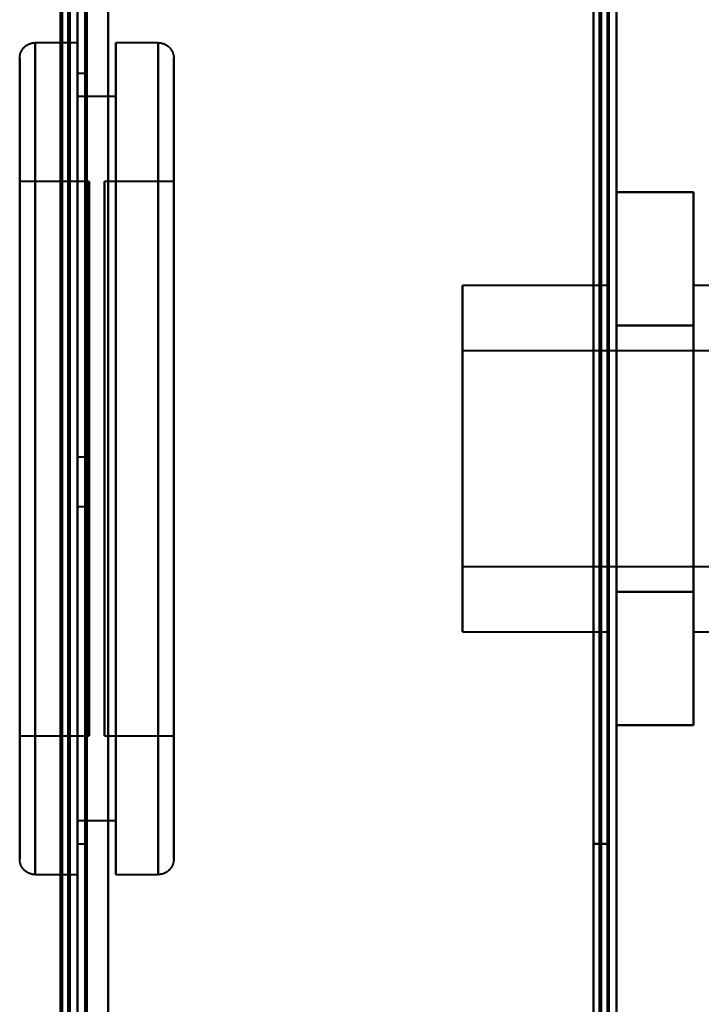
# Model space of a CAD drawing. Header units: millimetres. Extents: x -1352 to 2139, y -120 to 936.
# Tile 63 of 68: x 496 to 540, y 752 to 816. Entities that reach past the tile are written whole.
import ezdxf

# ---------------------------------------------------------------- set-up
doc = ezdxf.new("R2010")
doc.units = ezdxf.units.MM
doc.layers.add('A-GENM', color=13, linetype='Continuous', lineweight=40)
doc.layers.add('G-IMPT', color=8, linetype='Continuous', lineweight=40)

# ---------------------------------------------------------------- blocks, each defined once
blk = doc.blocks.new('NEXA 400 CALQUES_dwg-748074-Avant')
at = {"layer": 'G-IMPT'}
for p, q in [((535, 128.972), (535, 862.772)), ((499.5, 129.472), (499.5, 827.272)), ((500, 827.272), (500, 129.472)), ((535, 735.672), (535, 827.772)), ((500, 814.872), (497.25, 814.872)), ((497.25, 814.872), (497.25, 760.872)), ((497.25, 814.872), (497.25, 760.872)), ((497.25, 787.872), (497.25, 814.872)), ((497.25, 787.872), (497.25, 814.872)), ((500, 814.872), (500, 787.872)), ((500, 760.872), (500, 814.872)), ((500, 760.872), (500, 814.872)), ((505.25, 814.872), (502.5, 814.872)), ((502.5, 787.872), (502.5, 814.872)), ((502.5, 814.872), (502.5, 787.872)), ((505.25, 787.872), (505.25, 814.872)), ((505.25, 760.872), (505.25, 814.872)), ((505.25, 814.872), (505.25, 787.872)), ((496.25, 813.872), (496.25, 787.872)), ((496.25, 787.872), (496.25, 813.872)), ((496.25, 761.872), (496.25, 813.872)), ((506.25, 787.872), (506.25, 813.872)), ((506.25, 813.872), (506.25, 787.872)), ((506.25, 813.872), (506.25, 761.872)), ((500.5, 812.872), (500, 812.872)), ((500, 787.872), (500, 812.872)), ((500, 812.872), (500, 787.872)), ((500.5, 787.872), (500.5, 812.872)), ((500.5, 812.872), (500.5, 787.872)), ((502.5, 811.372), (500, 811.372)), ((500, 787.872), (500, 811.372)), ((500, 811.372), (500, 787.872)), ((502.5, 787.872), (502.5, 811.372)), ((502.5, 811.372), (502.5, 787.872)), ((500.75, 805.872), (496.25, 805.872)), ((496.25, 805.872), (496.25, 787.872)), ((496.25, 787.872), (496.25, 805.872)), ((500.75, 805.872), (500.75, 787.872)), ((500.75, 787.872), (500.75, 805.872)), ((506.25, 805.872), (501.75, 805.872)), ((501.75, 769.872), (501.75, 805.872)), ((501.75, 769.872), (501.75, 805.872)), ((501.75, 805.872), (501.75, 787.872)), ((506.25, 787.872), (506.25, 805.872)), ((506.25, 805.872), (506.25, 769.872)), ((506.25, 805.872), (506.25, 769.872)), ((534.5, 799.122), (525, 799.122)), ((525, 799.122), (525, 776.622)), ((525, 799.122), (525, 776.622)), ((525, 787.872), (525, 799.122)), ((534.5, 799.122), (534.5, 787.872)), ((534.5, 776.622), (534.5, 799.122)), ((534.5, 776.622), (534.5, 799.122)), ((545, 799.122), (540, 799.122)), ((540, 787.872), (540, 799.122)), ((540, 799.122), (540, 787.872)), ((566, 794.872), (525, 794.872)), ((525, 794.872), (525, 787.872)), ((525, 787.872), (525, 794.872)), ((496.25, 787.872), (496.25, 769.872)), ((496.25, 787.872), (496.25, 761.872)), ((496.25, 769.872), (496.25, 787.872)), ((496.25, 761.872), (496.25, 787.872)), ((497.25, 760.872), (497.25, 787.872)), ((500.5, 787.972), (500, 787.972)), ((500, 787.972), (500, 786.372)), ((500, 787.972), (500, 786.372)), ((500, 784.772), (500, 787.972)), ((500, 784.772), (500, 787.972)), ((500, 764.372), (500, 787.872)), ((500, 762.872), (500, 787.872)), ((500, 787.872), (500, 764.372)), ((500, 787.872), (500, 762.872)), ((500, 787.872), (500, 760.872)), ((500, 787.872), (500, 760.872)), ((500.5, 786.372), (500.5, 787.972)), ((500.5, 787.972), (500.5, 786.372)), ((500.5, 762.872), (500.5, 787.872)), ((500.5, 787.872), (500.5, 762.872)), ((500.75, 787.872), (500.75, 769.872)), ((500.75, 769.872), (500.75, 787.872)), ((501.75, 787.872), (501.75, 769.872)), ((501.75, 787.872), (501.75, 769.872)), ((502.5, 760.872), (502.5, 787.872)), ((502.5, 787.872), (502.5, 760.872)), ((502.5, 764.372), (502.5, 787.872)), ((502.5, 787.872), (502.5, 764.372)), ((505.25, 760.872), (505.25, 787.872)), ((505.25, 787.872), (505.25, 760.872)), ((506.25, 769.872), (506.25, 787.872)), ((506.25, 769.872), (506.25, 787.872)), ((506.25, 761.872), (506.25, 787.872)), ((506.25, 787.872), (506.25, 761.872)), ((525, 787.872), (525, 780.872)), ((525, 780.872), (525, 787.872)), ((525, 776.622), (525, 787.872)), ((525, 776.622), (525, 787.872)), ((534.5, 787.872), (534.5, 776.622)), ((534.5, 787.872), (534.5, 776.622)), ((540, 776.622), (540, 787.872)), ((540, 787.872), (540, 776.622)), ((500, 786.372), (500, 784.772)), ((500.5, 784.772), (500.5, 786.372)), ((500.5, 786.372), (500.5, 784.772)), ((500, 784.772), (500.5, 784.772)), ((525, 780.872), (566, 780.872)), ((525, 776.622), (534.5, 776.622)), ((540, 776.622), (545, 776.622)), ((496.25, 769.872), (500.75, 769.872)), ((501.75, 769.872), (506.25, 769.872)), ((500, 764.372), (502.5, 764.372)), ((500, 762.872), (500.5, 762.872)), ((497.25, 760.872), (500, 760.872)), ((502.5, 760.872), (505.25, 760.872))]:
    blk.add_line(p, q, dxfattribs=at)
at = {"layer": 'G-IMPT', "flags": 128}
for points in [[(534.4, 862.772), (534.4, 679.322), (534.4, 495.872), (534.4, 312.422), (534.4, 128.972)], [(534.4, 862.772), (534.4, 679.322), (534.4, 495.872), (534.4, 312.422), (534.4, 128.972)], [(534.4, 128.972), (534.4, 312.422), (534.4, 495.872), (534.4, 679.322), (534.4, 862.772)], [(534.5, 128.972), (534.5, 312.422), (534.5, 495.872), (534.5, 679.322), (534.5, 862.772)], [(535, 128.972), (535, 312.422), (535, 495.872), (535, 679.322), (535, 862.772)], [(535, 862.772), (535, 830.997), (535, 799.222), (535, 767.447), (535, 735.672)], [(535, 735.672), (535, 767.447), (535, 799.222), (535, 830.997), (535, 862.772)], [(535, 862.772), (535, 679.322), (535, 495.872), (535, 312.422), (535, 128.972)], [(533.9, 129.472), (533.9, 312.672), (533.9, 495.872), (533.9, 679.072), (533.9, 862.272)], [(533.9, 862.272), (533.9, 679.072), (533.9, 495.872), (533.9, 312.672), (533.9, 129.472)], [(533.9, 129.472), (533.9, 312.672), (533.9, 495.872), (533.9, 679.072), (533.9, 862.272)], [(534, 862.272), (534, 679.072), (534, 495.872), (534, 312.672), (534, 129.472)], [(534, 862.272), (534, 679.072), (534, 495.872), (534, 312.672), (534, 129.472)], [(534, 129.472), (534, 312.672), (534, 495.872), (534, 679.072), (534, 862.272)], [(534.5, 129.472), (534.5, 312.672), (534.5, 495.872), (534.5, 679.072), (534.5, 862.272)], [(534.5, 862.272), (534.5, 679.072), (534.5, 495.872), (534.5, 312.672), (534.5, 129.472)], [(534.5, 129.472), (534.5, 312.672), (534.5, 495.872), (534.5, 679.072), (534.5, 862.272)], [(534.5, 862.272), (534.5, 679.072), (534.5, 495.872), (534.5, 312.672), (534.5, 129.472)], [(534.5, 129.472), (534.5, 312.672), (534.5, 495.872), (534.5, 679.072), (534.5, 862.272)], [(534.5, 862.272), (534.5, 679.072), (534.5, 495.872), (534.5, 312.672), (534.5, 129.472)], [(498.9, 161.372), (498.9, 327.847), (498.9, 494.322), (498.9, 660.797), (498.9, 827.272)], [(498.9, 827.272), (498.9, 660.797), (498.9, 494.322), (498.9, 327.847), (498.9, 161.372)], [(499, 129.372), (499, 303.872), (499, 478.372), (499, 652.872), (499, 827.372)], [(499, 827.372), (499, 652.872), (499, 478.372), (499, 303.872), (499, 129.372)], [(499, 827.272), (499, 652.822), (499, 478.372), (499, 303.922), (499, 129.472)], [(499, 129.472), (499, 303.922), (499, 478.372), (499, 652.822), (499, 827.272)], [(499.4, 128.972), (499.4, 303.672), (499.4, 478.372), (499.4, 653.072), (499.4, 827.772)], [(499.4, 827.772), (499.4, 653.072), (499.4, 478.372), (499.4, 303.672), (499.4, 128.972)], [(499.4, 128.972), (499.4, 303.672), (499.4, 478.372), (499.4, 653.072), (499.4, 827.772)], [(499.5, 827.772), (499.5, 653.072), (499.5, 478.372), (499.5, 303.672), (499.5, 128.972)], [(499.5, 827.272), (499.5, 652.822), (499.5, 478.372), (499.5, 303.922), (499.5, 129.472)], [(499.5, 129.472), (499.5, 303.922), (499.5, 478.372), (499.5, 652.822), (499.5, 827.272)], [(499.5, 129.472), (499.5, 303.922), (499.5, 478.372), (499.5, 652.822), (499.5, 827.272)], [(499.5, 827.272), (499.5, 652.822), (499.5, 478.372), (499.5, 303.922), (499.5, 129.472)], [(499.5, 129.472), (499.5, 303.922), (499.5, 478.372), (499.5, 652.822), (499.5, 827.272)], [(499.5, 827.272), (499.5, 652.822), (499.5, 478.372), (499.5, 303.922), (499.5, 129.472)], [(500, 827.772), (500, 653.072), (500, 478.372), (500, 303.672), (500, 128.972)], [(500, 128.972), (500, 303.672), (500, 478.372), (500, 653.072), (500, 827.772)], [(500, 827.272), (500, 652.822), (500, 478.372), (500, 303.922), (500, 129.472)], [(500, 129.472), (500, 303.922), (500, 478.372), (500, 652.822), (500, 827.272)], [(500, 129.472), (500, 303.922), (500, 478.372), (500, 652.822), (500, 827.272)], [(500, 161.372), (500, 327.847), (500, 494.322), (500, 660.797), (500, 827.272)], [(500, 827.272), (500, 652.822), (500, 478.372), (500, 303.922), (500, 129.472)], [(500, 827.272), (500, 660.797), (500, 494.322), (500, 327.847), (500, 161.372)], [(500.5, 129.472), (500.5, 303.922), (500.5, 478.372), (500.5, 652.822), (500.5, 827.272)], [(500.5, 827.272), (500.5, 652.822), (500.5, 478.372), (500.5, 303.922), (500.5, 129.472)], [(500.6, 827.272), (500.6, 652.822), (500.6, 478.372), (500.6, 303.922), (500.6, 129.472)], [(500.6, 827.272), (500.6, 652.822), (500.6, 478.372), (500.6, 303.922), (500.6, 129.472)], [(500.6, 129.472), (500.6, 303.922), (500.6, 478.372), (500.6, 652.822), (500.6, 827.272)], [(500.6, 129.472), (500.6, 303.922), (500.6, 478.372), (500.6, 652.822), (500.6, 827.272)], [(500.6, 129.472), (500.6, 303.922), (500.6, 478.372), (500.6, 652.822), (500.6, 827.272)], [(500.6, 827.272), (500.6, 652.822), (500.6, 478.372), (500.6, 303.922), (500.6, 129.472)], [(502, 827.772), (502, 653.072), (502, 478.372), (502, 303.672), (502, 128.972)], [(502, 128.972), (502, 303.672), (502, 478.372), (502, 653.072), (502, 827.772)], [(502, 128.972), (502, 303.672), (502, 478.372), (502, 653.072), (502, 827.772)], [(502, 827.772), (502, 653.072), (502, 478.372), (502, 303.672), (502, 128.972)], [(502, 827.272), (502, 652.822), (502, 478.372), (502, 303.922), (502, 129.472)], [(502, 129.472), (502, 303.922), (502, 478.372), (502, 652.822), (502, 827.272)], [(502, 129.472), (502, 303.922), (502, 478.372), (502, 652.822), (502, 827.272)], [(502, 827.272), (502, 652.822), (502, 478.372), (502, 303.922), (502, 129.472)], [(533.5, 129.472), (533.5, 303.922), (533.5, 478.372), (533.5, 652.822), (533.5, 827.272)], [(533.5, 827.272), (533.5, 652.822), (533.5, 478.372), (533.5, 303.922), (533.5, 129.472)], [(533.5, 129.472), (533.5, 303.922), (533.5, 478.372), (533.5, 652.822), (533.5, 827.272)], [(533.5, 827.272), (533.5, 804.372), (533.5, 781.472), (533.5, 758.572), (533.5, 735.672)], [(533.5, 827.272), (533.5, 652.822), (533.5, 478.372), (533.5, 303.922), (533.5, 129.472)], [(533.5, 735.672), (533.5, 758.572), (533.5, 781.472), (533.5, 804.372), (533.5, 827.272)], [(533.5, 827.272), (533.5, 804.372), (533.5, 781.472), (533.5, 758.572), (533.5, 735.672)], [(533.5, 735.672), (533.5, 758.572), (533.5, 781.472), (533.5, 804.372), (533.5, 827.272)], [(534.4, 128.972), (534.4, 303.672), (534.4, 478.372), (534.4, 653.072), (534.4, 827.772)], [(534.4, 827.772), (534.4, 653.072), (534.4, 478.372), (534.4, 303.672), (534.4, 128.972)], [(534.4, 827.772), (534.4, 804.747), (534.4, 781.722), (534.4, 758.697), (534.4, 735.672)], [(534.4, 128.972), (534.4, 303.672), (534.4, 478.372), (534.4, 653.072), (534.4, 827.772)], [(534.4, 827.772), (534.4, 804.747), (534.4, 781.722), (534.4, 758.697), (534.4, 735.672)], [(534.4, 735.672), (534.4, 758.697), (534.4, 781.722), (534.4, 804.747), (534.4, 827.772)], [(534.5, 735.672), (534.5, 758.697), (534.5, 781.722), (534.5, 804.747), (534.5, 827.772)], [(534.5, 827.772), (534.5, 653.072), (534.5, 478.372), (534.5, 303.672), (534.5, 128.972)], [(535, 827.772), (535, 653.072), (535, 478.372), (535, 303.672), (535, 128.972)], [(535, 735.672), (535, 758.697), (535, 781.722), (535, 804.747), (535, 827.772)], [(535, 827.772), (535, 804.747), (535, 781.722), (535, 758.697), (535, 735.672)], [(535, 128.972), (535, 303.672), (535, 478.372), (535, 653.072), (535, 827.772)], [(496.25, 813.872), (496.251, 813.912), (496.253, 813.952), (496.257, 813.992), (496.263, 814.032), (496.27, 814.071), (496.279, 814.11), (496.289, 814.149), (496.301, 814.187), (496.314, 814.225), (496.329, 814.262), (496.345, 814.298), (496.363, 814.334), (496.382, 814.369), (496.403, 814.403), (496.425, 814.437), (496.448, 814.469), (496.472, 814.501), (496.498, 814.532), (496.525, 814.561), (496.553, 814.59), (496.583, 814.617), (496.613, 814.643), (496.644, 814.668), (496.676, 814.691), (496.71, 814.714), (496.744, 814.735), (496.779, 814.754), (496.814, 814.772), (496.851, 814.789), (496.888, 814.804), (496.925, 814.818), (496.963, 814.83), (497.002, 814.841), (497.041, 814.85), (497.08, 814.858), (497.12, 814.864), (497.159, 814.868), (497.199, 814.871), (497.239, 814.872), (497.25, 814.872)], [(505.25, 814.872), (505.29, 814.872), (505.33, 814.869), (505.37, 814.865), (505.409, 814.86), (505.449, 814.852), (505.488, 814.844), (505.526, 814.833), (505.565, 814.822), (505.602, 814.808), (505.639, 814.793), (505.676, 814.777), (505.712, 814.759), (505.747, 814.74), (505.781, 814.72), (505.815, 814.698), (505.847, 814.674), (505.879, 814.65), (505.909, 814.624), (505.939, 814.597), (505.967, 814.569), (505.995, 814.54), (506.021, 814.509), (506.046, 814.478), (506.069, 814.446), (506.091, 814.413), (506.112, 814.379), (506.132, 814.344), (506.15, 814.308), (506.167, 814.272), (506.182, 814.235), (506.196, 814.197), (506.208, 814.159), (506.219, 814.12), (506.228, 814.082), (506.235, 814.042), (506.241, 814.003), (506.246, 813.963), (506.249, 813.923), (506.25, 813.883), (506.25, 813.872)], [(496.25, 813.872), (496.25, 813.852), (496.25, 813.789), (496.25, 813.685), (496.25, 813.54), (496.25, 813.354), (496.25, 813.127), (496.25, 812.86), (496.25, 812.552), (496.25, 812.206), (496.25, 811.82), (496.25, 811.396), (496.25, 810.934), (496.25, 810.436), (496.25, 809.901), (496.25, 809.331), (496.25, 808.727), (496.25, 808.089), (496.25, 807.419), (496.25, 806.718), (496.25, 805.987), (496.25, 805.226), (496.25, 804.438), (496.25, 803.624), (496.25, 802.784), (496.25, 801.92), (496.25, 801.034), (496.25, 800.127), (496.25, 799.2), (496.25, 798.255), (496.25, 797.294), (496.25, 796.317), (496.25, 795.327), (496.25, 794.325), (496.25, 793.313), (496.25, 792.291), (496.25, 791.263), (496.25, 790.23), (496.25, 789.192), (496.25, 788.153), (496.25, 787.113), (496.25, 786.074), (496.25, 785.039), (496.25, 784.007), (496.25, 782.982), (496.25, 781.965), (496.25, 780.957), (496.25, 779.96), (496.25, 778.976), (496.25, 778.007), (496.25, 777.052), (496.25, 776.116), (496.25, 775.198), (496.25, 774.3), (496.25, 773.424), (496.25, 772.571), (496.25, 771.743), (496.25, 770.94), (496.25, 770.165), (496.25, 769.418), (496.25, 768.7), (496.25, 768.013), (496.25, 767.358), (496.25, 766.736), (496.25, 766.147), (496.25, 765.593), (496.25, 765.075), (496.25, 764.593), (496.25, 764.149), (496.25, 763.742), (496.25, 763.375), (496.25, 763.046), (496.25, 762.757), (496.25, 762.508), (496.25, 762.3), (496.25, 762.132), (496.25, 762.006), (496.25, 761.922), (496.25, 761.878), (496.25, 761.872)], [(496.25, 761.872), (496.25, 761.893), (496.25, 761.955), (496.25, 762.059), (496.25, 762.204), (496.25, 762.391), (496.25, 762.618), (496.25, 762.885), (496.25, 763.192), (496.25, 763.539), (496.25, 763.925), (496.25, 764.349), (496.25, 764.81), (496.25, 765.309), (496.25, 765.844), (496.25, 766.414), (496.25, 767.018), (496.25, 767.655), (496.25, 768.325), (496.25, 769.027), (496.25, 769.758), (496.25, 770.518), (496.25, 771.306), (496.25, 772.121), (496.25, 772.961), (496.25, 773.824), (496.25, 774.711), (496.25, 775.618), (496.25, 776.545), (496.25, 777.489), (496.25, 778.451), (496.25, 779.428), (496.25, 780.418), (496.25, 781.42), (496.25, 782.432), (496.25, 783.453), (496.25, 784.481), (496.25, 785.515), (496.25, 786.552), (496.25, 787.592), (496.25, 788.631), (496.25, 789.67), (496.25, 790.706), (496.25, 791.737), (496.25, 792.762), (496.25, 793.78), (496.25, 794.787), (496.25, 795.784), (496.25, 796.768), (496.25, 797.738), (496.25, 798.692), (496.25, 799.629), (496.25, 800.547), (496.25, 801.445), (496.25, 802.32), (496.25, 803.173), (496.25, 804.002), (496.25, 804.804), (496.25, 805.58), (496.25, 806.327), (496.25, 807.045), (496.25, 807.731), (496.25, 808.387), (496.25, 809.009), (496.25, 809.598), (496.25, 810.151), (496.25, 810.67), (496.25, 811.151), (496.25, 811.596), (496.25, 812.002), (496.25, 812.37), (496.25, 812.699), (496.25, 812.988), (496.25, 813.237), (496.25, 813.445), (496.25, 813.612), (496.25, 813.738), (496.25, 813.823), (496.25, 813.866), (496.25, 813.872)], [(506.25, 761.872), (506.25, 761.893), (506.25, 761.955), (506.25, 762.059), (506.25, 762.204), (506.25, 762.391), (506.25, 762.618), (506.25, 762.885), (506.25, 763.192), (506.25, 763.539), (506.25, 763.925), (506.25, 764.349), (506.25, 764.81), (506.25, 765.309), (506.25, 765.844), (506.25, 766.414), (506.25, 767.018), (506.25, 767.655), (506.25, 768.325), (506.25, 769.027), (506.25, 769.758), (506.25, 770.518), (506.25, 771.306), (506.25, 772.121), (506.25, 772.961), (506.25, 773.824), (506.25, 774.711), (506.25, 775.618), (506.25, 776.545), (506.25, 777.489), (506.25, 778.451), (506.25, 779.428), (506.25, 780.418), (506.25, 781.42), (506.25, 782.432), (506.25, 783.453), (506.25, 784.481), (506.25, 785.515), (506.25, 786.552), (506.25, 787.592), (506.25, 788.631), (506.25, 789.67), (506.25, 790.706), (506.25, 791.737), (506.25, 792.762), (506.25, 793.78), (506.25, 794.787), (506.25, 795.784), (506.25, 796.768), (506.25, 797.738), (506.25, 798.692), (506.25, 799.629), (506.25, 800.547), (506.25, 801.445), (506.25, 802.32), (506.25, 803.173), (506.25, 804.002), (506.25, 804.804), (506.25, 805.58), (506.25, 806.327), (506.25, 807.045), (506.25, 807.731), (506.25, 808.387), (506.25, 809.009), (506.25, 809.598), (506.25, 810.151), (506.25, 810.67), (506.25, 811.151), (506.25, 811.596), (506.25, 812.002), (506.25, 812.37), (506.25, 812.699), (506.25, 812.988), (506.25, 813.237), (506.25, 813.445), (506.25, 813.612), (506.25, 813.738), (506.25, 813.823), (506.25, 813.866), (506.25, 813.872)], [(506.25, 813.872), (506.25, 813.852), (506.25, 813.789), (506.25, 813.685), (506.25, 813.54), (506.25, 813.354), (506.25, 813.127), (506.25, 812.86), (506.25, 812.552), (506.25, 812.206), (506.25, 811.82), (506.25, 811.396), (506.25, 810.934), (506.25, 810.436), (506.25, 809.901), (506.25, 809.331), (506.25, 808.727), (506.25, 808.089), (506.25, 807.419), (506.25, 806.718), (506.25, 805.987), (506.25, 805.226), (506.25, 804.438), (506.25, 803.624), (506.25, 802.784), (506.25, 801.92), (506.25, 801.034), (506.25, 800.127), (506.25, 799.2), (506.25, 798.255), (506.25, 797.294), (506.25, 796.317), (506.25, 795.327), (506.25, 794.325), (506.25, 793.313), (506.25, 792.291), (506.25, 791.263), (506.25, 790.23), (506.25, 789.192), (506.25, 788.153), (506.25, 787.113), (506.25, 786.074), (506.25, 785.039), (506.25, 784.007), (506.25, 782.982), (506.25, 781.965), (506.25, 780.957), (506.25, 779.96), (506.25, 778.976), (506.25, 778.007), (506.25, 777.052), (506.25, 776.116), (506.25, 775.198), (506.25, 774.3), (506.25, 773.424), (506.25, 772.571), (506.25, 771.743), (506.25, 770.94), (506.25, 770.165), (506.25, 769.418), (506.25, 768.7), (506.25, 768.013), (506.25, 767.358), (506.25, 766.736), (506.25, 766.147), (506.25, 765.593), (506.25, 765.075), (506.25, 764.593), (506.25, 764.149), (506.25, 763.742), (506.25, 763.375), (506.25, 763.046), (506.25, 762.757), (506.25, 762.508), (506.25, 762.3), (506.25, 762.132), (506.25, 762.006), (506.25, 761.922), (506.25, 761.878), (506.25, 761.872)], [(535, 796.522), (535, 798.685), (535, 800.847), (535, 803.01), (535, 805.172)], [(535, 805.172), (536.25, 805.172), (537.5, 805.172), (538.75, 805.172), (540, 805.172)], [(540, 805.172), (538.75, 805.172), (537.5, 805.172), (536.25, 805.172), (535, 805.172)], [(535, 805.172), (535, 803.01), (535, 800.847), (535, 798.685), (535, 796.522)], [(535, 796.522), (535, 798.685), (535, 800.847), (535, 803.01), (535, 805.172)], [(535, 805.172), (535, 803.01), (535, 800.847), (535, 798.685), (535, 796.522)], [(540, 796.522), (540, 798.685), (540, 800.847), (540, 803.01), (540, 805.172)], [(540, 805.172), (540, 803.01), (540, 800.847), (540, 798.685), (540, 796.522)], [(540, 805.172), (540, 803.01), (540, 800.847), (540, 798.685), (540, 796.522)], [(540, 796.522), (540, 798.685), (540, 800.847), (540, 803.01), (540, 805.172)], [(535, 779.222), (535, 783.547), (535, 787.872), (535, 792.197), (535, 796.522)], [(535, 796.522), (536.25, 796.522), (537.5, 796.522), (538.75, 796.522), (540, 796.522)], [(540, 796.522), (538.75, 796.522), (537.5, 796.522), (536.25, 796.522), (535, 796.522)], [(535, 796.522), (536.25, 796.522), (537.5, 796.522), (538.75, 796.522), (540, 796.522)], [(540, 796.522), (538.75, 796.522), (537.5, 796.522), (536.25, 796.522), (535, 796.522)], [(535, 796.522), (535, 792.197), (535, 787.872), (535, 783.547), (535, 779.222)], [(535, 779.222), (535, 783.547), (535, 787.872), (535, 792.197), (535, 796.522)], [(535, 796.522), (535, 792.197), (535, 787.872), (535, 783.547), (535, 779.222)], [(540, 779.222), (540, 783.547), (540, 787.872), (540, 792.197), (540, 796.522)], [(540, 796.522), (540, 792.197), (540, 787.872), (540, 783.547), (540, 779.222)], [(540, 796.522), (540, 792.197), (540, 787.872), (540, 783.547), (540, 779.222)], [(540, 779.222), (540, 783.547), (540, 787.872), (540, 792.197), (540, 796.522)], [(535, 770.572), (535, 772.735), (535, 774.897), (535, 777.06), (535, 779.222)], [(535, 779.222), (536.25, 779.222), (537.5, 779.222), (538.75, 779.222), (540, 779.222)], [(540, 779.222), (538.75, 779.222), (537.5, 779.222), (536.25, 779.222), (535, 779.222)], [(535, 779.222), (536.25, 779.222), (537.5, 779.222), (538.75, 779.222), (540, 779.222)], [(540, 779.222), (538.75, 779.222), (537.5, 779.222), (536.25, 779.222), (535, 779.222)], [(535, 779.222), (535, 777.06), (535, 774.897), (535, 772.735), (535, 770.572)], [(535, 770.572), (535, 772.735), (535, 774.897), (535, 777.06), (535, 779.222)], [(535, 779.222), (535, 777.06), (535, 774.897), (535, 772.735), (535, 770.572)], [(540, 779.222), (540, 777.06), (540, 774.897), (540, 772.735), (540, 770.572)], [(540, 770.572), (540, 772.735), (540, 774.897), (540, 777.06), (540, 779.222)], [(540, 779.222), (540, 777.06), (540, 774.897), (540, 772.735), (540, 770.572)], [(540, 770.572), (540, 772.735), (540, 774.897), (540, 777.06), (540, 779.222)], [(540, 770.572), (538.75, 770.572), (537.5, 770.572), (536.25, 770.572), (535, 770.572)], [(535, 770.572), (536.25, 770.572), (537.5, 770.572), (538.75, 770.572), (540, 770.572)], [(533.5, 762.872), (533.5, 732.872), (533.5, 702.872), (533.5, 672.872), (533.5, 642.872)], [(533.5, 642.872), (533.5, 672.872), (533.5, 702.872), (533.5, 732.872), (533.5, 762.872)], [(533.5, 762.872), (533.5, 732.872), (533.5, 702.872), (533.5, 672.872), (533.5, 642.872)], [(534.5, 762.872), (534.25, 762.872), (534, 762.872), (533.75, 762.872), (533.5, 762.872)], [(533.5, 762.872), (533.75, 762.872), (534, 762.872), (534.25, 762.872), (534.5, 762.872)], [(534.5, 762.872), (534.25, 762.872), (534, 762.872), (533.75, 762.872), (533.5, 762.872)], [(533.5, 642.872), (533.5, 672.872), (533.5, 702.872), (533.5, 732.872), (533.5, 762.872)], [(533.5, 762.872), (533.75, 762.872), (534, 762.872), (534.25, 762.872), (534.5, 762.872)], [(534.5, 642.872), (534.5, 672.872), (534.5, 702.872), (534.5, 732.872), (534.5, 762.872)], [(534.5, 762.872), (534.5, 732.872), (534.5, 702.872), (534.5, 672.872), (534.5, 642.872)], [(534.5, 642.872), (534.5, 672.872), (534.5, 702.872), (534.5, 732.872), (534.5, 762.872)], [(534.5, 762.872), (534.5, 732.872), (534.5, 702.872), (534.5, 672.872), (534.5, 642.872)], [(497.25, 760.872), (497.21, 760.873), (497.17, 760.876), (497.13, 760.879), (497.091, 760.885), (497.051, 760.892), (497.012, 760.901), (496.974, 760.911), (496.935, 760.923), (496.898, 760.936), (496.861, 760.951), (496.824, 760.968), (496.788, 760.985), (496.753, 761.004), (496.719, 761.025), (496.685, 761.047), (496.653, 761.07), (496.621, 761.095), (496.591, 761.12), (496.561, 761.147), (496.533, 761.176), (496.505, 761.205), (496.479, 761.235), (496.454, 761.266), (496.431, 761.299), (496.409, 761.332), (496.388, 761.366), (496.368, 761.401), (496.35, 761.437), (496.333, 761.473), (496.318, 761.51), (496.304, 761.548), (496.292, 761.586), (496.281, 761.624), (496.272, 761.663), (496.265, 761.702), (496.259, 761.742), (496.254, 761.782), (496.251, 761.822), (496.25, 761.862), (496.25, 761.872)], [(506.25, 761.872), (506.249, 761.832), (506.247, 761.792), (506.243, 761.753), (506.237, 761.713), (506.23, 761.674), (506.221, 761.635), (506.211, 761.596), (506.199, 761.558), (506.186, 761.52), (506.171, 761.483), (506.155, 761.446), (506.137, 761.411), (506.118, 761.375), (506.097, 761.341), (506.075, 761.308), (506.052, 761.275), (506.028, 761.244), (506.002, 761.213), (505.975, 761.183), (505.947, 761.155), (505.917, 761.128), (505.887, 761.102), (505.856, 761.077), (505.824, 761.053), (505.79, 761.031), (505.756, 761.01), (505.721, 760.99), (505.686, 760.972), (505.649, 760.956), (505.612, 760.94), (505.575, 760.927), (505.537, 760.914), (505.498, 760.904), (505.459, 760.894), (505.42, 760.887), (505.38, 760.881), (505.341, 760.876), (505.301, 760.874), (505.261, 760.872), (505.25, 760.872)]]:
    blk.add_lwpolyline(points, dxfattribs=at)
blk = doc.blocks.new('Maintenance r21 - Maintenance r21-748144-Avant')
at = {"layer": 'A-GENM'}
for p, q in [((535, 0), (535, 862.872)), ((535, 862.872), (535, 0))]:
    blk.add_line(p, q, dxfattribs=at)

msp = doc.modelspace()

# ---------------------------------------------------------------- block references
at = {"layer": 'A-GENM'}
msp.add_blockref('Maintenance r21 - Maintenance r21-748144-Avant', (0, 0), dxfattribs=at)
at = {"layer": 'G-IMPT'}
msp.add_blockref('NEXA 400 CALQUES_dwg-748074-Avant', (0, 0), dxfattribs=at)

doc.saveas('drawing.dxf')
